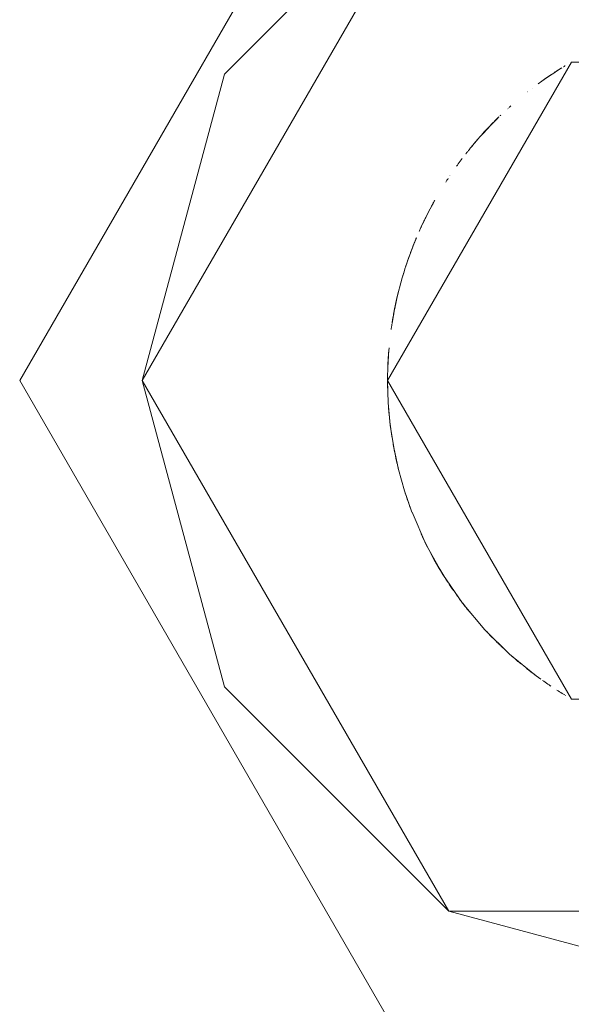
# Model space of a CAD drawing. Header units: millimetres. Extents: x 0 to 1189, y 0 to 841.
# Tile 41 of 53: x 911.312 to 911.734, y 132.96 to 133.713. Entities that reach past the tile are written whole.
import ezdxf

# ---------------------------------------------------------------- set-up
doc = ezdxf.new("R2010")
doc.units = ezdxf.units.MM
doc.layers.add('CONTEXT', color=7, linetype='Continuous', lineweight=18, true_color=0xa5a5a5)

msp = doc.modelspace()

# ---------------------------------------------------------------- linework, layer by layer
at = {"layer": 'CONTEXT'}
for points in [[(912.4375, 133.4375), (912.15625, 133.92464), (911.59375, 133.92464), (911.3125, 133.4375), (911.59375, 132.95036), (912.15625, 132.95036), (912.4375, 133.4375)], [(911.875, 133.90625), (911.64062, 133.84345), (911.46905, 133.67187), (911.40625, 133.4375), (911.46905, 133.20313), (911.64062, 133.03155), (911.875, 132.96875)], [(912.34375, 133.4375), (912.10938, 133.84345), (911.64062, 133.84345), (911.40625, 133.4375), (911.64062, 133.03155), (912.10938, 133.03155), (912.34375, 133.4375)], [(912.15625, 133.4375), (912.01562, 133.68107), (911.73437, 133.68107), (911.59375, 133.4375), (911.73437, 133.19393), (912.01562, 133.19393), (912.15625, 133.4375)], [(911.72683, 133.67656), (911.72377, 133.67463), (911.72073, 133.67267), (911.71772, 133.67066), (911.71473, 133.66862), (911.71177, 133.66654), (911.70884, 133.66442)], [(911.72949, 133.67818), (911.72927, 133.67805), (911.72905, 133.67792), (911.72883, 133.67778), (911.72861, 133.67765), (911.72839, 133.67751), (911.72817, 133.67738)], [(911.72419, 133.6749), (911.72188, 133.67341), (911.71959, 133.67191), (911.71731, 133.67038), (911.71504, 133.66883), (911.7128, 133.66726), (911.71056, 133.66567)], [(911.71959, 133.67191), (911.71829, 133.67104), (911.71699, 133.67017), (911.71569, 133.66928), (911.7144, 133.66839), (911.71312, 133.66749), (911.71184, 133.66658)], [(911.71962, 133.67193), (911.71962, 133.67193), (911.71962, 133.67193), (911.71962, 133.67193), (911.71962, 133.67193), (911.71962, 133.67193), (911.71962, 133.67193)], [(911.72602, 133.67605), (911.725, 133.67541), (911.72399, 133.67477), (911.72298, 133.67412), (911.72197, 133.67347), (911.72097, 133.67282), (911.71996, 133.67216)], [(911.70052, 133.65809), (911.70052, 133.65809), (911.70052, 133.65809), (911.70052, 133.65809), (911.70052, 133.65809), (911.70052, 133.65809), (911.70052, 133.65809)], [(911.7007, 133.65823), (911.7007, 133.65823), (911.7007, 133.65823), (911.7007, 133.65823), (911.7007, 133.65823), (911.7007, 133.65823), (911.7007, 133.65823)], [(911.70087, 133.65836), (911.70087, 133.65836), (911.70087, 133.65836), (911.70087, 133.65836), (911.70087, 133.65836), (911.70087, 133.65836), (911.70087, 133.65836)], [(911.70104, 133.6585), (911.70104, 133.6585), (911.70104, 133.6585), (911.70104, 133.6585), (911.70104, 133.6585), (911.70104, 133.6585), (911.70104, 133.6585)], [(911.70455, 133.66122), (911.70455, 133.66122), (911.70455, 133.66122), (911.70455, 133.66122), (911.70455, 133.66122), (911.70455, 133.66122), (911.70455, 133.66122)], [(911.68655, 133.64628), (911.68655, 133.64628), (911.68655, 133.64628), (911.68655, 133.64628), (911.68655, 133.64628), (911.68655, 133.64628), (911.68655, 133.64628)], [(911.68665, 133.64637), (911.68665, 133.64637), (911.68665, 133.64637), (911.68665, 133.64637), (911.68665, 133.64637), (911.68665, 133.64637), (911.68665, 133.64637)], [(911.68799, 133.64757), (911.68779, 133.64739), (911.68758, 133.6472), (911.68737, 133.64702), (911.68717, 133.64683), (911.68696, 133.64665), (911.68676, 133.64646)], [(911.6789, 133.63911), (911.67661, 133.63685), (911.67434, 133.63457), (911.6721, 133.63227), (911.66989, 133.62994), (911.6677, 133.62758), (911.66555, 133.6252)], [(911.67897, 133.63918), (911.67897, 133.63918), (911.67897, 133.63918), (911.67897, 133.63918), (911.67897, 133.63918), (911.67897, 133.63918), (911.67897, 133.63918)], [(911.68027, 133.64043), (911.6802, 133.64037), (911.68014, 133.6403), (911.68007, 133.64024), (911.68, 133.64017), (911.67993, 133.64011), (911.67986, 133.64004)], [(911.68524, 133.64508), (911.68524, 133.64508), (911.68524, 133.64508), (911.68524, 133.64508), (911.68524, 133.64508), (911.68524, 133.64508), (911.68524, 133.64508)], [(911.68535, 133.64519), (911.68535, 133.64519), (911.68535, 133.64519), (911.68535, 133.64518), (911.68534, 133.64518), (911.68534, 133.64518), (911.68534, 133.64518)], [(911.68562, 133.64543), (911.68562, 133.64543), (911.68562, 133.64543), (911.68562, 133.64543), (911.68562, 133.64543), (911.68562, 133.64543), (911.68562, 133.64543)], [(911.68575, 133.64555), (911.68575, 133.64555), (911.68575, 133.64555), (911.68575, 133.64555), (911.68575, 133.64555), (911.68575, 133.64555), (911.68575, 133.64555)], [(911.68588, 133.64567), (911.68588, 133.64567), (911.68588, 133.64567), (911.68588, 133.64567), (911.68588, 133.64567), (911.68588, 133.64567), (911.68588, 133.64567)], [(911.68601, 133.64579), (911.68601, 133.64579), (911.68601, 133.64579), (911.68601, 133.64579), (911.68601, 133.64579), (911.68601, 133.64579), (911.68601, 133.64579)], [(911.68614, 133.64591), (911.68614, 133.64591), (911.68614, 133.64591), (911.68614, 133.64591), (911.68614, 133.64591), (911.68614, 133.64591), (911.68614, 133.64591)], [(911.68635, 133.64609), (911.68635, 133.64609), (911.68635, 133.64609), (911.68635, 133.64609), (911.68635, 133.64609), (911.68635, 133.64609), (911.68635, 133.64609)], [(911.68645, 133.64619), (911.68645, 133.64619), (911.68645, 133.64619), (911.68645, 133.64619), (911.68645, 133.64619), (911.68645, 133.64619), (911.68645, 133.64619)], [(911.67439, 133.63462), (911.67197, 133.63213), (911.66958, 133.6296), (911.66722, 133.62705), (911.66489, 133.62446), (911.66259, 133.62185), (911.66033, 133.61921)], [(911.67804, 133.63827), (911.6759, 133.63615), (911.67378, 133.634), (911.67168, 133.63183), (911.66961, 133.62963), (911.66756, 133.62742), (911.66553, 133.62518)], [(911.67804, 133.63827), (911.67647, 133.63671), (911.67491, 133.63515), (911.67336, 133.63357), (911.67182, 133.63198), (911.6703, 133.63037), (911.66879, 133.62876)], [(911.67804, 133.63827), (911.67647, 133.63671), (911.67491, 133.63515), (911.67336, 133.63357), (911.67182, 133.63198), (911.6703, 133.63037), (911.66879, 133.62876)], [(911.67612, 133.63637), (911.67587, 133.63612), (911.67562, 133.63587), (911.67538, 133.63562), (911.67513, 133.63537), (911.67488, 133.63512), (911.67463, 133.63487)], [(911.67839, 133.63861), (911.67839, 133.63861), (911.67839, 133.63861), (911.67839, 133.63861), (911.67839, 133.63861), (911.67839, 133.63861), (911.67839, 133.63861)], [(911.66505, 133.62464), (911.66505, 133.62464), (911.66505, 133.62464), (911.66505, 133.62464), (911.66505, 133.62464), (911.66505, 133.62464), (911.66505, 133.62464)], [(911.66537, 133.625), (911.66537, 133.625), (911.66537, 133.625), (911.66537, 133.625), (911.66537, 133.625), (911.66537, 133.625), (911.66537, 133.625)], [(911.65835, 133.61684), (911.65789, 133.61629), (911.65743, 133.61573), (911.65698, 133.61517), (911.65652, 133.61462), (911.65607, 133.61406), (911.65562, 133.6135)], [(911.65835, 133.61684), (911.65789, 133.61629), (911.65743, 133.61573), (911.65698, 133.61517), (911.65652, 133.61462), (911.65607, 133.61406), (911.65562, 133.6135)], [(911.66028, 133.61915), (911.6598, 133.61859), (911.65933, 133.61802), (911.65886, 133.61746), (911.65839, 133.61689), (911.65792, 133.61633), (911.65746, 133.61576)], [(911.65953, 133.61826), (911.65934, 133.61803), (911.65914, 133.61779), (911.65894, 133.61756), (911.65874, 133.61732), (911.65855, 133.61708), (911.65835, 133.61684)], [(911.65953, 133.61826), (911.65934, 133.61803), (911.65914, 133.61779), (911.65894, 133.61756), (911.65874, 133.61732), (911.65855, 133.61708), (911.65835, 133.61684)], [(911.66051, 133.61942), (911.66034, 133.61923), (911.66018, 133.61903), (911.66002, 133.61884), (911.65986, 133.61865), (911.6597, 133.61846), (911.65954, 133.61827)], [(911.66051, 133.61942), (911.66034, 133.61923), (911.66018, 133.61903), (911.66002, 133.61884), (911.65986, 133.61865), (911.6597, 133.61846), (911.65954, 133.61827)], [(911.6603, 133.61917), (911.6603, 133.61917), (911.66029, 133.61917), (911.66029, 133.61916), (911.66029, 133.61916), (911.66028, 133.61915), (911.66028, 133.61915)], [(911.66052, 133.61943), (911.66052, 133.61943), (911.66051, 133.61943), (911.66051, 133.61943), (911.66051, 133.61942), (911.66051, 133.61942), (911.66051, 133.61942)], [(911.66052, 133.61943), (911.66052, 133.61943), (911.66051, 133.61943), (911.66051, 133.61943), (911.66051, 133.61942), (911.66051, 133.61942), (911.66051, 133.61942)], [(911.66203, 133.6212), (911.66178, 133.62091), (911.66154, 133.62062), (911.66129, 133.62034), (911.66104, 133.62005), (911.66079, 133.61976), (911.66055, 133.61946)], [(911.66203, 133.6212), (911.66178, 133.62091), (911.66154, 133.62062), (911.66129, 133.62034), (911.66104, 133.62005), (911.66079, 133.61976), (911.66055, 133.61946)], [(911.66058, 133.61951), (911.66058, 133.61951), (911.66058, 133.6195), (911.66058, 133.6195), (911.66058, 133.6195), (911.66058, 133.6195), (911.66058, 133.6195)], [(911.66074, 133.61969), (911.66072, 133.61966), (911.66069, 133.61963), (911.66066, 133.6196), (911.66064, 133.61957), (911.66061, 133.61954), (911.66059, 133.61952)], [(911.6609, 133.61988), (911.66087, 133.61985), (911.66085, 133.61982), (911.66082, 133.61979), (911.6608, 133.61976), (911.66077, 133.61973), (911.66075, 133.6197)], [(911.66106, 133.62007), (911.66104, 133.62004), (911.66101, 133.62001), (911.66099, 133.61998), (911.66096, 133.61995), (911.66094, 133.61992), (911.66091, 133.61989)], [(911.66111, 133.62013), (911.66111, 133.62013), (911.66111, 133.62013), (911.66111, 133.62013), (911.66111, 133.62013), (911.66111, 133.62013), (911.66111, 133.62013)], [(911.66123, 133.62027), (911.66121, 133.62025), (911.66119, 133.62022), (911.66117, 133.6202), (911.66116, 133.62018), (911.66114, 133.62016), (911.66112, 133.62014)], [(911.66138, 133.62044), (911.66136, 133.62041), (911.66133, 133.62038), (911.6613, 133.62035), (911.66128, 133.62032), (911.66125, 133.62029), (911.66123, 133.62026)], [(911.66315, 133.62249), (911.66283, 133.62212), (911.66251, 133.62176), (911.66219, 133.62139), (911.66187, 133.62102), (911.66155, 133.62064), (911.66124, 133.62027)], [(911.66154, 133.62063), (911.66152, 133.6206), (911.66149, 133.62057), (911.66146, 133.62054), (911.66144, 133.62051), (911.66141, 133.62048), (911.66139, 133.62045)], [(911.66311, 133.62244), (911.66308, 133.62241), (911.66305, 133.62237), (911.66302, 133.62234), (911.66299, 133.6223), (911.66296, 133.62227), (911.66293, 133.62223)], [(911.66311, 133.62244), (911.66308, 133.62241), (911.66305, 133.62237), (911.66302, 133.62234), (911.66299, 133.6223), (911.66296, 133.62227), (911.66293, 133.62223)], [(911.66323, 133.62258), (911.66322, 133.62256), (911.6632, 133.62254), (911.66318, 133.62253), (911.66316, 133.62251), (911.66315, 133.62249), (911.66313, 133.62247)], [(911.66323, 133.62258), (911.66322, 133.62256), (911.6632, 133.62254), (911.66318, 133.62253), (911.66316, 133.62251), (911.66315, 133.62249), (911.66313, 133.62247)], [(911.65342, 133.61071), (911.65342, 133.61071), (911.65342, 133.61071), (911.65342, 133.61071), (911.65342, 133.61071), (911.65342, 133.61071), (911.65342, 133.61071)], [(911.65342, 133.61071), (911.65342, 133.61071), (911.65342, 133.61071), (911.65342, 133.61071), (911.65342, 133.61071), (911.65342, 133.61071), (911.65342, 133.61071)], [(911.65562, 133.61349), (911.65526, 133.61304), (911.6549, 133.61259), (911.65454, 133.61214), (911.65419, 133.61169), (911.65383, 133.61124), (911.65348, 133.61079)], [(911.65562, 133.61349), (911.65526, 133.61304), (911.6549, 133.61259), (911.65454, 133.61214), (911.65419, 133.61169), (911.65383, 133.61124), (911.65348, 133.61079)], [(911.65397, 133.61141), (911.65396, 133.6114), (911.65395, 133.61139), (911.65394, 133.61139), (911.65394, 133.61138), (911.65393, 133.61137), (911.65392, 133.61136)], [(911.65445, 133.61202), (911.65445, 133.61202), (911.65445, 133.61202), (911.65445, 133.61202), (911.65445, 133.61202), (911.65445, 133.61202), (911.65445, 133.61202)], [(911.65456, 133.61217), (911.65456, 133.61217), (911.65456, 133.61217), (911.65456, 133.61217), (911.65456, 133.61217), (911.65456, 133.61217), (911.65456, 133.61217)], [(911.655, 133.61272), (911.655, 133.61272), (911.655, 133.61272), (911.655, 133.61272), (911.655, 133.61272), (911.655, 133.61272), (911.655, 133.61272)], [(911.65073, 133.60722), (911.65, 133.60625), (911.64927, 133.60527), (911.64855, 133.60429), (911.64783, 133.60331), (911.64711, 133.60233), (911.6464, 133.60134)], [(911.64143, 133.59417), (911.64143, 133.59417), (911.64143, 133.59417), (911.64143, 133.59417), (911.64143, 133.59417), (911.64143, 133.59417), (911.64143, 133.59417)], [(911.64144, 133.59419), (911.64144, 133.59419), (911.64144, 133.59419), (911.64144, 133.59419), (911.64144, 133.59419), (911.64144, 133.59419), (911.64144, 133.59419)], [(911.64144, 133.59419), (911.64144, 133.59419), (911.64144, 133.59419), (911.64144, 133.59419), (911.64144, 133.59419), (911.64144, 133.59419), (911.64144, 133.59419)], [(911.64171, 133.59459), (911.64171, 133.59459), (911.64171, 133.59459), (911.64171, 133.59459), (911.64171, 133.59459), (911.64171, 133.59459), (911.64171, 133.59459)], [(911.63823, 133.58929), (911.63822, 133.58928), (911.63821, 133.58926), (911.6382, 133.58925), (911.6382, 133.58924), (911.63819, 133.58923), (911.63818, 133.58922)], [(911.63823, 133.58929), (911.63822, 133.58928), (911.63821, 133.58926), (911.6382, 133.58925), (911.6382, 133.58924), (911.63819, 133.58923), (911.63818, 133.58922)], [(911.63998, 133.59198), (911.63968, 133.59154), (911.63939, 133.59109), (911.6391, 133.59064), (911.63881, 133.59019), (911.63852, 133.58974), (911.63823, 133.58929)], [(911.63998, 133.59198), (911.63968, 133.59154), (911.63939, 133.59109), (911.6391, 133.59064), (911.63881, 133.59019), (911.63852, 133.58974), (911.63823, 133.58929)], [(911.64, 133.59201), (911.63999, 133.59201), (911.63999, 133.592), (911.63999, 133.592), (911.63998, 133.59199), (911.63998, 133.59199), (911.63998, 133.59198)], [(911.64, 133.59201), (911.63999, 133.59201), (911.63999, 133.592), (911.63999, 133.592), (911.63998, 133.59199), (911.63998, 133.59199), (911.63998, 133.59198)], [(911.64005, 133.59209), (911.64004, 133.59208), (911.64004, 133.59208), (911.64003, 133.59207), (911.64003, 133.59207), (911.64003, 133.59206), (911.64002, 133.59205)], [(911.64005, 133.59209), (911.64004, 133.59208), (911.64004, 133.59208), (911.64003, 133.59207), (911.64003, 133.59207), (911.64003, 133.59206), (911.64002, 133.59205)], [(911.6401, 133.59217), (911.6401, 133.59217), (911.6401, 133.59217), (911.6401, 133.59217), (911.6401, 133.59217), (911.6401, 133.59217), (911.6401, 133.59217)], [(911.6401, 133.59217), (911.6401, 133.59217), (911.6401, 133.59217), (911.6401, 133.59217), (911.6401, 133.59217), (911.6401, 133.59217), (911.6401, 133.59217)], [(911.62989, 133.57543), (911.62808, 133.57216), (911.62631, 133.56886), (911.62459, 133.56555), (911.62291, 133.56221), (911.62128, 133.55885), (911.61969, 133.55547)], [(911.62963, 133.57497), (911.62851, 133.57294), (911.6274, 133.57089), (911.6263, 133.56884), (911.62523, 133.56678), (911.62417, 133.56471), (911.62312, 133.56264)], [(911.6278, 133.57164), (911.6278, 133.57164), (911.6278, 133.57164), (911.6278, 133.57164), (911.6278, 133.57164), (911.6278, 133.57164), (911.6278, 133.57164)], [(911.62963, 133.57497), (911.6294, 133.57455), (911.62917, 133.57413), (911.62894, 133.57371), (911.6287, 133.5733), (911.62847, 133.57288), (911.62824, 133.57246)], [(911.62908, 133.57397), (911.62908, 133.57397), (911.62908, 133.57397), (911.62908, 133.57396), (911.62907, 133.57396), (911.62907, 133.57396), (911.62907, 133.57396)], [(911.62408, 133.56454), (911.62408, 133.56454), (911.62408, 133.56454), (911.62407, 133.56454), (911.62407, 133.56453), (911.62407, 133.56453), (911.62407, 133.56453)], [(911.6253, 133.56693), (911.6253, 133.56693), (911.6253, 133.56693), (911.6253, 133.56692), (911.6253, 133.56692), (911.6253, 133.56692), (911.6253, 133.56692)], [(911.62654, 133.5693), (911.62654, 133.5693), (911.62654, 133.56929), (911.62654, 133.56929), (911.62654, 133.56929), (911.62654, 133.56929), (911.62654, 133.56929)], [(911.62287, 133.56213), (911.62253, 133.56144), (911.62219, 133.56075), (911.62186, 133.56006), (911.62152, 133.55936), (911.62119, 133.55867), (911.62086, 133.55797)], [(911.61957, 133.55521), (911.61928, 133.55459), (911.619, 133.55397), (911.61872, 133.55334), (911.61843, 133.55272), (911.61816, 133.5521), (911.61788, 133.55147)], [(911.61963, 133.55534), (911.61963, 133.55534), (911.61962, 133.55533), (911.61962, 133.55533), (911.61962, 133.55533), (911.61962, 133.55532), (911.61962, 133.55532)], [(911.61522, 133.54529), (911.61383, 133.54187), (911.61248, 133.53843), (911.61118, 133.53497), (911.60992, 133.5315), (911.60871, 133.52801), (911.60754, 133.5245)], [(911.61557, 133.54612), (911.61483, 133.54433), (911.6141, 133.54253), (911.61338, 133.54073), (911.61268, 133.53893), (911.61198, 133.53712), (911.6113, 133.5353)], [(911.61341, 133.5408), (911.6134, 133.54079), (911.6134, 133.54078), (911.61339, 133.54077), (911.61339, 133.54075), (911.61338, 133.54074), (911.61338, 133.54073)], [(911.61584, 133.54676), (911.61543, 133.54577), (911.61502, 133.54478), (911.61461, 133.54379), (911.6142, 133.5428), (911.61381, 133.5418), (911.61341, 133.5408)], [(911.61586, 133.54682), (911.61586, 133.54681), (911.61586, 133.5468), (911.61585, 133.54679), (911.61585, 133.54679), (911.61585, 133.54678), (911.61584, 133.54677)], [(911.61589, 133.54688), (911.61589, 133.54687), (911.61589, 133.54687), (911.61589, 133.54687), (911.61588, 133.54686), (911.61588, 133.54686), (911.61588, 133.54685)], [(911.61053, 133.53321), (911.6098, 133.53114), (911.60907, 133.52907), (911.60837, 133.52699), (911.60768, 133.52491), (911.60701, 133.52283), (911.60635, 133.52073)], [(911.60731, 133.52379), (911.6061, 133.51994), (911.60495, 133.51607), (911.60385, 133.51218), (911.6028, 133.50827), (911.60181, 133.50436), (911.60088, 133.50042)], [(911.60635, 133.52073), (911.60619, 133.52021), (911.60603, 133.51969), (911.60587, 133.51917), (911.60571, 133.51865), (911.60555, 133.51812), (911.6054, 133.5176)], [(911.60569, 133.51856), (911.60564, 133.51842), (911.6056, 133.51827), (911.60555, 133.51812), (911.60551, 133.51797), (911.60546, 133.51782), (911.60542, 133.51767)], [(911.60541, 133.51764), (911.60541, 133.51764), (911.60541, 133.51764), (911.60541, 133.51764), (911.60541, 133.51764), (911.60541, 133.51764), (911.60541, 133.51763)], [(911.60333, 133.51027), (911.60209, 133.50547), (911.60093, 133.50065), (911.59986, 133.49581), (911.59888, 133.49095), (911.59798, 133.48607), (911.59716, 133.48118)], [(911.60165, 133.5037), (911.60081, 133.50012), (911.60001, 133.49653), (911.59927, 133.49293), (911.59857, 133.48933), (911.59791, 133.48571), (911.59731, 133.48208)], [(911.59987, 133.49583), (911.59974, 133.49521), (911.59961, 133.4946), (911.59948, 133.49398), (911.59935, 133.49336), (911.59923, 133.49274), (911.59911, 133.49212)], [(911.60014, 133.4971), (911.6001, 133.49691), (911.60006, 133.49672), (911.60001, 133.49653), (911.59997, 133.49634), (911.59993, 133.49616), (911.59989, 133.49597)], [(911.60074, 133.49982), (911.60074, 133.49982), (911.60074, 133.49982), (911.60074, 133.49982), (911.60074, 133.49982), (911.60074, 133.49982), (911.60074, 133.49982)], [(911.5991, 133.49209), (911.59877, 133.49042), (911.59846, 133.48876), (911.59816, 133.48709), (911.59786, 133.48543), (911.59758, 133.48376), (911.59731, 133.48208)], [(911.59838, 133.48835), (911.59838, 133.48833), (911.59838, 133.48831), (911.59838, 133.4883), (911.59837, 133.48828), (911.59837, 133.48826), (911.59837, 133.48825)], [(911.59965, 133.4948), (911.59943, 133.49373), (911.59921, 133.49265), (911.599, 133.49158), (911.59879, 133.4905), (911.59859, 133.48943), (911.59838, 133.48835)], [(911.59973, 133.4952), (911.59972, 133.49514), (911.59971, 133.49507), (911.59969, 133.495), (911.59968, 133.49494), (911.59966, 133.49487), (911.59965, 133.4948)], [(911.59708, 133.48063), (911.59698, 133.48), (911.59688, 133.47937), (911.59679, 133.47874), (911.5967, 133.47811), (911.59661, 133.47748), (911.59652, 133.47685)], [(911.59713, 133.48098), (911.59713, 133.48098), (911.59713, 133.48098), (911.59713, 133.48098), (911.59713, 133.48098), (911.59713, 133.48098), (911.59713, 133.48098)], [(911.59716, 133.48115), (911.59716, 133.48115), (911.59716, 133.48115), (911.59716, 133.48115), (911.59716, 133.48115), (911.59716, 133.48115), (911.59716, 133.48115)], [(911.59726, 133.48179), (911.59726, 133.48178), (911.59726, 133.48178), (911.59726, 133.48178), (911.59726, 133.48177), (911.59726, 133.48177), (911.59726, 133.48177)], [(911.59726, 133.48179), (911.59726, 133.48178), (911.59726, 133.48178), (911.59726, 133.48178), (911.59726, 133.48177), (911.59726, 133.48177), (911.59726, 133.48177)], [(911.59652, 133.47684), (911.59651, 133.47678), (911.5965, 133.47671), (911.59649, 133.47664), (911.59648, 133.47657), (911.59647, 133.4765), (911.59646, 133.47643)], [(911.59485, 133.46238), (911.59452, 133.45824), (911.59424, 133.4541), (911.59403, 133.44995), (911.59387, 133.4458), (911.59378, 133.44165), (911.59375, 133.4375)], [(911.59485, 133.46238), (911.59466, 133.46008), (911.59448, 133.45779), (911.59433, 133.45548), (911.59419, 133.45318), (911.59407, 133.45088), (911.59397, 133.44858)], [(911.59395, 133.44818), (911.59395, 133.44817), (911.59395, 133.44815), (911.59395, 133.44813), (911.59395, 133.44812), (911.59395, 133.4481), (911.59395, 133.44808)], [(911.59376, 133.43923), (911.59376, 133.43918), (911.59375, 133.43913), (911.59375, 133.43908), (911.59375, 133.43902), (911.59375, 133.43897), (911.59375, 133.43892)], [(911.59375, 133.43892), (911.59375, 133.43887), (911.59375, 133.43882), (911.59375, 133.43877), (911.59375, 133.43871), (911.59375, 133.43866), (911.59375, 133.43861)], [(911.59375, 133.43776), (911.59375, 133.43773), (911.59375, 133.43771), (911.59375, 133.43768), (911.59375, 133.43766), (911.59375, 133.43763), (911.59375, 133.4376)], [(911.59375, 133.4376), (911.59375, 133.43757), (911.59375, 133.43754), (911.59375, 133.4375), (911.59375, 133.43747), (911.59375, 133.43744), (911.59375, 133.4374)], [(911.59375, 133.4375), (911.59427, 133.42036), (911.59584, 133.40327), (911.59845, 133.38632), (911.60208, 133.36956), (911.60673, 133.35305), (911.61238, 133.33685)], [(911.59375, 133.4374), (911.59376, 133.43568), (911.59377, 133.43396), (911.5938, 133.43225), (911.59384, 133.43053), (911.59388, 133.42881), (911.59394, 133.42709)], [(911.59379, 133.44236), (911.59379, 133.44236), (911.59379, 133.44235), (911.59379, 133.44235), (911.59379, 133.44235), (911.59379, 133.44234), (911.59379, 133.44234)], [(911.59379, 133.44204), (911.59379, 133.44204), (911.59379, 133.44203), (911.59379, 133.44203), (911.59379, 133.44203), (911.59379, 133.44202), (911.59379, 133.44202)], [(911.59425, 133.4208), (911.59449, 133.41708), (911.59479, 133.41338), (911.59513, 133.40967), (911.59552, 133.40597), (911.59596, 133.40228), (911.59645, 133.39859)], [(911.59655, 133.3979), (911.59664, 133.3973), (911.59672, 133.3967), (911.59681, 133.39611), (911.5969, 133.39551), (911.59699, 133.39492), (911.59708, 133.39432)], [(911.59789, 133.38941), (911.59801, 133.38876), (911.59812, 133.38811), (911.59824, 133.38746), (911.59835, 133.38682), (911.59847, 133.38617), (911.59859, 133.38552)], [(911.59888, 133.38402), (911.59917, 133.38256), (911.59946, 133.38111), (911.59976, 133.37965), (911.60007, 133.3782), (911.60039, 133.37675), (911.60071, 133.3753)], [(911.60019, 133.37766), (911.60052, 133.37616), (911.60086, 133.37466), (911.60121, 133.37316), (911.60156, 133.37167), (911.60193, 133.37017), (911.6023, 133.36868)], [(911.60729, 133.35129), (911.60785, 133.34956), (911.60843, 133.34783), (911.60901, 133.34611), (911.60961, 133.34439), (911.61022, 133.34267), (911.61084, 133.34096)], [(911.60822, 133.34844), (911.60822, 133.34844), (911.60822, 133.34844), (911.60822, 133.34844), (911.60822, 133.34844), (911.60822, 133.34844), (911.60822, 133.34843)], [(911.61084, 133.34095), (911.61087, 133.34088), (911.61089, 133.34082), (911.61091, 133.34075), (911.61094, 133.34069), (911.61096, 133.34063), (911.61098, 133.34056)], [(911.61103, 133.34045), (911.61103, 133.34043), (911.61104, 133.34042), (911.61104, 133.3404), (911.61105, 133.34039), (911.61105, 133.34037), (911.61106, 133.34036)], [(911.61107, 133.34034), (911.6111, 133.34024), (911.61114, 133.34015), (911.61117, 133.34006), (911.61121, 133.33996), (911.61124, 133.33987), (911.61127, 133.33977)], [(911.61128, 133.33977), (911.61129, 133.33973), (911.6113, 133.33969), (911.61132, 133.33966), (911.61133, 133.33962), (911.61135, 133.33958), (911.61136, 133.33954)], [(911.61141, 133.33942), (911.61141, 133.33942), (911.61141, 133.33942), (911.61141, 133.33942), (911.61141, 133.33942), (911.61141, 133.33942), (911.61141, 133.33942)], [(911.61145, 133.3393), (911.61146, 133.33928), (911.61146, 133.33927), (911.61147, 133.33925), (911.61147, 133.33923), (911.61148, 133.33922), (911.61149, 133.3392)], [(911.61149, 133.3392), (911.61152, 133.33913), (911.61154, 133.33906), (911.61157, 133.33899), (911.61159, 133.33892), (911.61162, 133.33885), (911.61164, 133.33878)], [(911.61242, 133.33675), (911.62309, 133.31242), (911.63602, 133.28921), (911.65107, 133.26733), (911.66813, 133.24696), (911.68703, 133.22829), (911.70761, 133.21149)], [(911.61941, 133.32013), (911.62129, 133.31612), (911.62323, 133.31214), (911.62523, 133.3082), (911.6273, 133.30429), (911.62943, 133.30041), (911.63161, 133.29656)], [(911.62017, 133.31849), (911.62265, 133.31331), (911.62525, 133.30818), (911.62794, 133.3031), (911.63074, 133.29807), (911.63364, 133.29311), (911.63665, 133.2882)], [(911.63161, 133.29656), (911.63244, 133.29514), (911.63328, 133.29372), (911.63413, 133.29231), (911.63498, 133.2909), (911.63584, 133.2895), (911.63671, 133.2881)], [(911.63176, 133.29631), (911.63308, 133.29405), (911.63443, 133.29181), (911.63579, 133.28958), (911.63718, 133.28736), (911.63858, 133.28516), (911.64001, 133.28297)], [(911.63666, 133.28818), (911.63678, 133.28799), (911.6369, 133.2878), (911.63702, 133.28762), (911.63713, 133.28743), (911.63725, 133.28724), (911.63737, 133.28705)], [(911.63673, 133.28808), (911.63687, 133.28785), (911.63702, 133.28762), (911.63716, 133.28739), (911.6373, 133.28716), (911.63745, 133.28693), (911.6376, 133.2867)], [(911.63765, 133.28661), (911.63766, 133.2866), (911.63767, 133.28659), (911.63768, 133.28657), (911.63768, 133.28656), (911.63769, 133.28655), (911.6377, 133.28654)], [(911.63814, 133.28585), (911.63814, 133.28584), (911.63814, 133.28584), (911.63815, 133.28583), (911.63815, 133.28583), (911.63815, 133.28583), (911.63816, 133.28582)], [(911.64075, 133.28185), (911.64081, 133.28176), (911.64087, 133.28167), (911.64093, 133.28158), (911.64099, 133.28149), (911.64105, 133.28139), (911.64111, 133.2813)], [(911.64117, 133.28121), (911.64166, 133.28048), (911.64215, 133.27976), (911.64264, 133.27903), (911.64314, 133.27831), (911.64363, 133.27759), (911.64413, 133.27687)], [(911.64606, 133.27413), (911.64675, 133.27317), (911.64744, 133.27222), (911.64813, 133.27127), (911.64883, 133.27032), (911.64953, 133.26937), (911.65024, 133.26843)], [(911.65115, 133.26723), (911.65201, 133.2661), (911.65288, 133.26498), (911.65375, 133.26386), (911.65464, 133.26274), (911.65552, 133.26163), (911.65641, 133.26052)], [(911.66949, 133.2455), (911.66975, 133.24522), (911.67001, 133.24494), (911.67027, 133.24466), (911.67053, 133.24438), (911.6708, 133.2441), (911.67106, 133.24382)], [(911.6696, 133.24537), (911.6709, 133.24399), (911.67221, 133.24262), (911.67352, 133.24126), (911.67485, 133.23991), (911.67618, 133.23857), (911.67752, 133.23724)], [(911.67804, 133.23673), (911.67834, 133.23644), (911.67864, 133.23615), (911.67894, 133.23586), (911.67923, 133.23557), (911.67953, 133.23528), (911.67983, 133.23499)], [(911.68014, 133.23469), (911.68027, 133.23457), (911.6804, 133.23445), (911.68052, 133.23433), (911.68065, 133.2342), (911.68078, 133.23408), (911.6809, 133.23396)], [(911.68091, 133.23396), (911.68092, 133.23395), (911.68093, 133.23393), (911.68095, 133.23392), (911.68096, 133.23391), (911.68097, 133.2339), (911.68099, 133.23388)], [(911.68128, 133.23361), (911.68135, 133.23353), (911.68143, 133.23346), (911.68151, 133.23338), (911.68159, 133.23331), (911.68167, 133.23324), (911.68175, 133.23316)], [(911.68178, 133.23313), (911.68178, 133.23313), (911.68178, 133.23313), (911.68178, 133.23313), (911.68178, 133.23313), (911.68178, 133.23313), (911.68178, 133.23313)], [(911.68186, 133.23305), (911.68186, 133.23305), (911.68186, 133.23305), (911.68186, 133.23305), (911.68186, 133.23305), (911.68186, 133.23305), (911.68186, 133.23305)], [(911.68552, 133.22966), (911.6856, 133.22959), (911.68567, 133.22952), (911.68575, 133.22945), (911.68583, 133.22938), (911.68591, 133.22931), (911.68598, 133.22924)], [(911.68807, 133.22736), (911.68807, 133.22736), (911.68807, 133.22736), (911.68807, 133.22736), (911.68807, 133.22736), (911.68807, 133.22736), (911.68807, 133.22736)], [(911.68841, 133.22705), (911.68841, 133.22705), (911.68841, 133.22705), (911.68841, 133.22705), (911.68841, 133.22705), (911.68841, 133.22705), (911.68841, 133.22705)], [(911.68846, 133.22701), (911.68928, 133.22629), (911.69009, 133.22558), (911.69092, 133.22486), (911.69174, 133.22415), (911.69257, 133.22345), (911.69339, 133.22274)], [(911.69342, 133.22272), (911.69369, 133.2225), (911.69395, 133.22227), (911.69422, 133.22205), (911.69449, 133.22182), (911.69476, 133.2216), (911.69502, 133.22137)], [(911.69507, 133.22133), (911.69517, 133.22125), (911.69526, 133.22117), (911.69536, 133.22109), (911.69546, 133.22102), (911.69555, 133.22094), (911.69565, 133.22086)], [(911.69617, 133.22042), (911.69617, 133.22042), (911.69617, 133.22042), (911.69617, 133.22042), (911.69617, 133.22042), (911.69617, 133.22042), (911.69617, 133.22042)], [(911.69643, 133.22021), (911.69643, 133.22021), (911.69643, 133.22021), (911.69643, 133.22021), (911.69643, 133.22021), (911.69643, 133.22021), (911.69643, 133.22021)], [(911.6967, 133.21999), (911.6967, 133.21999), (911.6967, 133.21999), (911.6967, 133.21999), (911.6967, 133.21999), (911.6967, 133.21999), (911.6967, 133.21999)], [(911.69696, 133.21978), (911.69696, 133.21978), (911.69696, 133.21978), (911.69696, 133.21978), (911.69696, 133.21978), (911.69696, 133.21978), (911.69696, 133.21978)], [(911.69722, 133.21956), (911.69722, 133.21956), (911.69722, 133.21956), (911.69722, 133.21956), (911.69722, 133.21956), (911.69722, 133.21956), (911.69722, 133.21956)], [(911.69749, 133.21935), (911.69749, 133.21935), (911.69749, 133.21935), (911.69749, 133.21935), (911.69749, 133.21935), (911.69749, 133.21935), (911.69749, 133.21935)], [(911.69775, 133.21913), (911.69775, 133.21913), (911.69775, 133.21913), (911.69775, 133.21913), (911.69775, 133.21913), (911.69775, 133.21913), (911.69775, 133.21913)], [(911.69795, 133.21897), (911.69795, 133.21897), (911.69795, 133.21897), (911.69795, 133.21897), (911.69795, 133.21897), (911.69795, 133.21897), (911.69795, 133.21897)], [(911.69815, 133.21881), (911.69815, 133.21881), (911.69815, 133.21881), (911.69815, 133.21881), (911.69815, 133.21881), (911.69815, 133.21881), (911.69815, 133.21881)], [(911.69835, 133.21865), (911.69835, 133.21865), (911.69835, 133.21865), (911.69835, 133.21865), (911.69835, 133.21865), (911.69835, 133.21864), (911.69835, 133.21864)], [(911.7, 133.21733), (911.70181, 133.2159), (911.70363, 133.21449), (911.70546, 133.21309), (911.70731, 133.21171), (911.70916, 133.21034), (911.71103, 133.20899)], [(911.71221, 133.20815), (911.71319, 133.20746), (911.71418, 133.20677), (911.71517, 133.20608), (911.71616, 133.2054), (911.71715, 133.20472), (911.71815, 133.20405)], [(911.71817, 133.20404), (911.71817, 133.20403), (911.71818, 133.20403), (911.71818, 133.20403), (911.71818, 133.20403), (911.71819, 133.20402), (911.71819, 133.20402)], [(911.7182, 133.20402), (911.71825, 133.20398), (911.7183, 133.20395), (911.71834, 133.20392), (911.71839, 133.20389), (911.71844, 133.20385), (911.71849, 133.20382)], [(911.72312, 133.20079), (911.72412, 133.20015), (911.72513, 133.19951), (911.72613, 133.19888), (911.72715, 133.19825), (911.72816, 133.19763), (911.72918, 133.19701)], [(911.72961, 133.19674), (911.72965, 133.19672), (911.72968, 133.1967), (911.72972, 133.19668), (911.72975, 133.19666), (911.72978, 133.19664), (911.72982, 133.19662)]]:
    msp.add_lwpolyline(points, dxfattribs=at)

doc.saveas('drawing.dxf')
